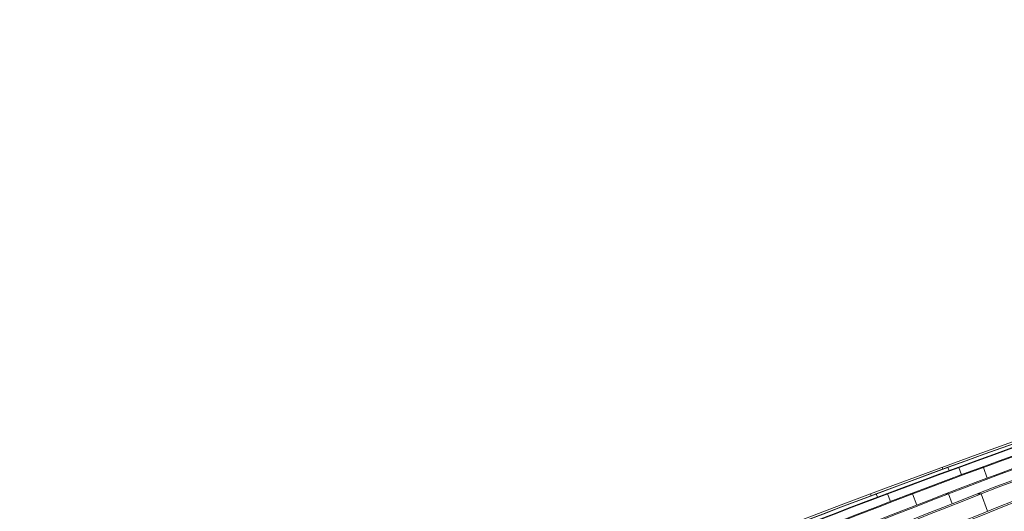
# Model space of a CAD drawing. Header units: millimetres. Extents: x 614675 to 1010864, y -150593 to -87691.
# Tile 76 of 194: x 810256 to 813227, y -100757 to -99275. Entities that reach past the tile are written whole.
import ezdxf

# ---------------------------------------------------------------- set-up
doc = ezdxf.new("R2010")
doc.units = ezdxf.units.MM
doc.header["$LTSCALE"] = 0.05
doc.layers.get('0').update_dxf_attribs({"lineweight": 0})
doc.layers.add('GLASS 2', color=8, linetype='Continuous', lineweight=0)

# ---------------------------------------------------------------- blocks, each defined once
blk = doc.blocks.new('A$C48F46CC2')
at = {"layer": 'GLASS 2', "elevation": -4196.2}
for points in [[(-15779, -9662, -0.18771), (395, -1055.3)], [(412.2, -1055.3, 0.039118), (-3503.4, -1837.6, 0.036586), (-6968.2, -3098.4, 0.039025), (-10190.2, -4847.9, 0.039239), (-13161.8, -7053.3, 0.036518), (-15760.1, -9662)], [(417.7, -1055.3, 0.039305), (-3477.6, -1837.6, 0.0367), (-6925.5, -3098.4, 0.036614), (-10150, -4847.9, 0.036612), (-13090.4, -7053.3, 0.036513), (-15676.8, -9662)], [(442.7, -1055.3, 0.039575), (-3423.6, -1837.6, 0.036909), (-6846, -3098.4, 0.036762), (-10046.5, -4847.9, 0.036687), (-12965.1, -7053.3, 0.01823), (-14294.9, -8309.4, 0.018268), (-15532.3, -9662)], [(449.6, -1055.3, 0.039575), (-3416.7, -1837.6, 0.036909), (-6839.1, -3098.4, 0.036762), (-10039.6, -4847.9, 0.036687), (-12958.2, -7053.3, 0.03651), (-15525.4, -9662)], [(485.8, -1055.3, 0.039972), (-3338.7, -1837.6, 0.018833), (-5055.1, -2405.1, 0.018369), (-6724, -3098.4, 0.018694), (-8337.1, -3913.4, 0.018271), (-9889.9, -4847.9, 0.018633), (-11373.9, -5897.4, 0.01815), (-12776.9, -7053.3, 0.018462), (-14092.4, -8309.4, 0.018027), (-15316.3, -9662)], [(497.8, -1055.3, 0.040592), (-3263.1, -1837.6, 0.037721), (-6591, -3098.4, 0.038047), (-9697.8, -4847.9, 0.037763), (-12540, -7053.3, 0.036483), (-15035.6, -9662)], [(591.3, -1055.3, 0.040969), (-3131.6, -1837.6, 0.037974), (-6427, -3098.4, 0.037501), (-9508.9, -4847.9, 0.037043), (-12319.2, -7053.3, 0.036462), (-14791.2, -9662)], [(604.9, -1055.3, 0.040969), (-3118, -1837.6, 0.037974), (-6413.5, -3098.4, 0.037501), (-9495.3, -4847.9, 0.037043), (-12305.6, -7053.3, 0.036462), (-14777.6, -9662)], [(731, -1055.3, 0.041334), (-2956, -1837.6, 0.038282), (-6218.5, -3098.4, 0.037017), (-9273.6, -4847.9, 0.036368), (-12050.6, -7053.3, 0.036444), (-14497.1, -9662)], [(753.4, -1055.3, 0.042403), (-2831.3, -1837.6, 0.039047), (-6004.4, -3098.4, 0.038215), (-8971.8, -4847.9, 0.037353), (-11677.8, -7053.3, 0.036362), (-14058, -9662)], [(837.2, -1055.3, 0.043466), (-2650.7, -1837.6, 0.039825), (-5738, -3098.4, 0.038714), (-8625.3, -4847.9, 0.037547), (-11258.1, -7053.3, 0.036258), (-13574, -9662)], [(857.2, -1055.3, 0.043466), (-2630.7, -1837.6, 0.039825), (-5718, -3098.4, 0.038714), (-8605.3, -4847.9, 0.037547), (-11238.2, -7053.3, 0.036258), (-13554, -9662)], [(951.1, -1055.3, 0.044718), (-2428.3, -1837.6, 0.040724), (-5419.6, -3098.4, 0.039269), (-8217, -4847.9, 0.037737), (-10768, -7053.3, 0.036105), (-13011.8, -9662)], [(979.3, -1055.3, 0.046454), (-2258.7, -1837.6, 0.041974), (-5124, -3098.4, 0.039159), (-7807.8, -4847.9, 0.037023), (-10245.9, -7053.3, 0.035844), (-12394.5, -9662)], [(-153.1, -1129.8, 0.033617), (-3502.1, -1837.6, 0.036586), (-6966.8, -3098.4, 0.039142), (-10188, -4847.9, 0.039364), (-13160.5, -7053.3, 0.036518), (-15758.7, -9662)], [(-153.1, -1129.8, 0.033628), (-3481.9, -1837.6, 0.0367), (-6929.9, -3098.4, 0.036614), (-10154.4, -4847.9, 0.036612), (-13094.8, -7053.3, 0.036513), (-15681.2, -9662)], [(-113.8, -1137.9, 0.033744), (-3329.3, -1837.6, 0.037215), (-6714.6, -3098.4, 0.036977), (-9880.6, -4847.9, 0.018395), (-11364.5, -5897.4, 0.036624), (-14083, -8309.4, 0.018179), (-15306.9, -9662)], [(-114.4, -1137.9, 0.034203), (-3275.5, -1837.6, 0.037721), (-6603.4, -3098.4, 0.038047), (-9710.1, -4847.9, 0.037763), (-12552.3, -7053.3, 0.036483), (-15047.9, -9662)], [(161.5, -1137.9, 0.035058), (-2941.1, -1837.6, 0.038282), (-6203.6, -3098.4, 0.037134), (-9258, -4847.9, 0.036499), (-12035.7, -7053.3, 0.036444), (-14482.3, -9662)], [(161.8, -1137.9, 0.035573), (-2849, -1837.6, 0.039047), (-6022.1, -3098.4, 0.038215), (-8989.5, -4847.9, 0.037353), (-11695.5, -7053.3, 0.036362), (-14075.7, -9662)], [(437.8, -1137.9, 0.037923), (-2406.1, -1837.6, 0.040724), (-5397.4, -3098.4, 0.039269), (-8194.8, -4847.9, 0.037737), (-10745.8, -7053.3, 0.036105), (-12989.6, -9662)], [(437.2, -1137.9, 0.039031), (-2283.5, -1837.6, 0.041973), (-5148.7, -3098.4, 0.039281), (-7831.8, -4847.9, 0.037158), (-10270.7, -7053.3, 0.035844), (-12419.3, -9662)], [(-1775.2, -1763.1, 0.006913), (-2240.5, -1915.5, 0.041972), (-5096.5, -3172.3, 0.040001), (-7766.9, -4916.2, 0.037946), (-10201.9, -7114.5, 0.035806), (-12343.8, -9714.9)], [(-3369.8, -2173.3, 0.030221), (-5687.9, -3172.3, 0.038714), (-8565.9, -4916.2, 0.037547), (-11190.3, -7114.5, 0.036142), (-13499.3, -9714.9)], [(-4148.8, -2377.8, 0.022808), (-5973.4, -3172.3, 0.038215), (-8931.3, -4916.2, 0.037353), (-11628.6, -7114.5, 0.036235), (-14001.7, -9714.9)]]:
    blk.add_lwpolyline(points, format="xyb", dxfattribs=at)
for points in [[(-5276.4, -2404.6), (-5274.3, -2410.2)], [(-5258.9, -2405.1), (-5260.2, -2405.1)], [(-5258.9, -2405.1), (-5255.4, -2414.4)], [(-5225.7, -2405.1), (-5230.1, -2405.1)], [(-5225.7, -2405.1), (-5217.7, -2426.9)], [(-5151.9, -2405.1), (-5158.8, -2405.1)], [(-5151.9, -2405.1), (-5140.2, -2437)], [(-5490.4, -2490.2), (-5492.7, -2484.5)], [(-5475.1, -2484.9), (-5476.4, -2484.9)], [(-5471.3, -2494.7), (-5475.1, -2484.9)], [(-5440.9, -2484.9), (-5445.3, -2484.9)], [(-5440.9, -2484.9), (-5432.2, -2507.7)], [(-5365.5, -2484.9), (-5372.4, -2484.9)], [(-5365.5, -2484.9), (-5352.9, -2518.4)], [(-5257, -2484.9), (-5266.1, -2484.9)], [(-5257, -2484.9), (-5246, -2514.5)], [(-5158.3, -2484.9), (-5170.6, -2484.9)], [(-5158.3, -2484.9), (-5139.5, -2537.1)]]:
    blk.add_lwpolyline(points, dxfattribs=at)

msp = doc.modelspace()

# ---------------------------------------------------------------- block references
at = {"color": 5}
msp.add_blockref('A$C48F46CC2', (818315.4, -98219.4, 29629.7), dxfattribs=at)

doc.saveas('drawing.dxf')
